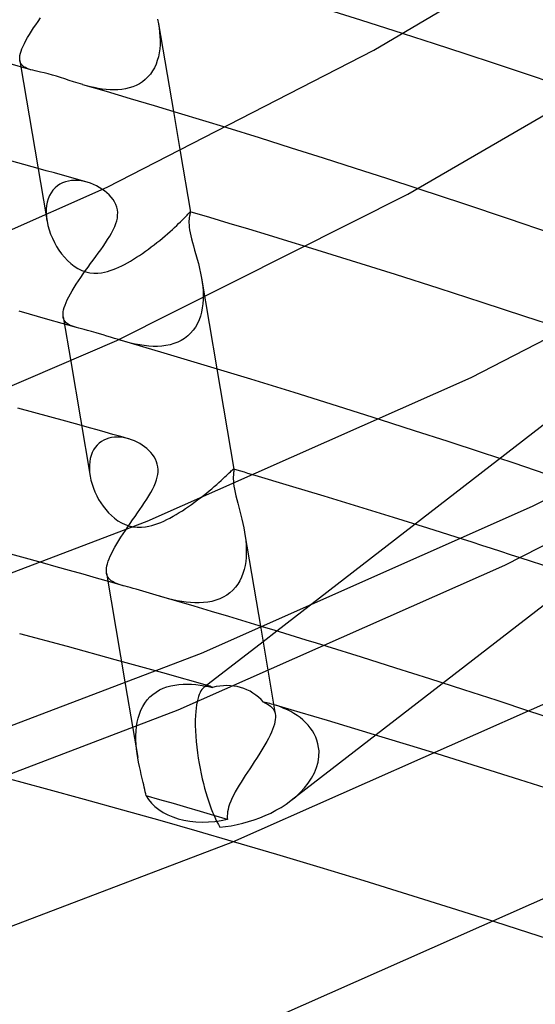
# Model space of a CAD drawing. Header units: millimetres. Extents: x -221 to 221, y -112 to 248.
# Tile 61 of 79: x 101 to 115, y 87 to 115. Entities that reach past the tile are written whole.
import ezdxf

# ---------------------------------------------------------------- set-up
doc = ezdxf.new("R2010")
doc.units = ezdxf.units.MM
doc.layers.add('HIDDEN', color=7, linetype='Continuous')
doc.layers.add('THICK', color=7, linetype='Continuous')

msp = doc.modelspace()

# ---------------------------------------------------------------- linework, layer by layer
at = {"layer": 'HIDDEN'}
for p, q in [((101.294, 114.677), (101.36, 114.77)), ((101.36, 114.77), (101.428, 114.865)), ((104.705, 114.834), (104.731, 114.699)), ((101.114, 114.403), (101.17, 114.493)), ((101.17, 114.493), (101.23, 114.584)), ((101.23, 114.584), (101.294, 114.677)), ((104.731, 114.699), (104.748, 114.583)), ((104.731, 114.699), (105.146, 112.241)), ((104.748, 114.583), (104.762, 114.466)), ((100.973, 114.152), (101.014, 114.232)), ((101.014, 114.232), (101.062, 114.316)), ((101.062, 114.316), (101.114, 114.403)), ((104.762, 114.466), (104.771, 114.348)), ((104.771, 114.348), (104.774, 114.231)), ((104.774, 114.231), (104.772, 114.115)), ((112.456, 114.141), (111.589, 114.422)), ((100.882, 113.937), (100.906, 114.004)), ((100.906, 114.004), (100.936, 114.076)), ((100.936, 114.076), (100.973, 114.152)), ((104.763, 114), (104.748, 113.888)), ((104.772, 114.115), (104.763, 114)), ((113.316, 113.859), (112.456, 114.141)), ((100.843, 113.714), (100.844, 113.763)), ((100.848, 113.669), (100.843, 113.714)), ((100.844, 113.763), (100.851, 113.816)), ((100.848, 113.671), (100.878, 113.494)), ((100.859, 113.626), (100.848, 113.669)), ((100.851, 113.816), (100.863, 113.874)), ((100.863, 113.874), (100.882, 113.937)), ((104.697, 113.671), (104.66, 113.569)), ((104.726, 113.778), (104.697, 113.671)), ((104.748, 113.888), (104.726, 113.778)), ((114.168, 113.578), (113.316, 113.859)), ((100.876, 113.588), (100.859, 113.626)), ((100.899, 113.554), (100.876, 113.588)), ((100.928, 113.523), (100.899, 113.554)), ((100.962, 113.496), (100.928, 113.523)), ((101.002, 113.473), (100.962, 113.496)), ((101.046, 113.452), (101.002, 113.473)), ((101.096, 113.433), (101.046, 113.452)), ((101.15, 113.416), (101.096, 113.433)), ((104.615, 113.471), (104.563, 113.379)), ((104.66, 113.569), (104.615, 113.471)), ((115.01, 113.297), (114.168, 113.578)), ((104.361, 113.142), (104.281, 113.078)), ((104.435, 113.214), (104.361, 113.142)), ((104.503, 113.293), (104.435, 113.214)), ((104.563, 113.379), (104.503, 113.293)), ((115.84, 113.016), (115.01, 113.297)), ((102.717, 112.965), (102.611, 112.994)), ((102.823, 112.938), (102.717, 112.965)), ((102.931, 112.913), (102.823, 112.938)), ((103.04, 112.892), (102.931, 112.913)), ((103.15, 112.874), (103.04, 112.892)), ((103.261, 112.861), (103.15, 112.874)), ((103.372, 112.853), (103.261, 112.861)), ((103.483, 112.85), (103.372, 112.853)), ((103.592, 112.853), (103.483, 112.85)), ((103.7, 112.863), (103.592, 112.853)), ((103.805, 112.88), (103.7, 112.863)), ((103.908, 112.904), (103.805, 112.88)), ((104.008, 112.936), (103.908, 112.904)), ((104.104, 112.975), (104.008, 112.936)), ((104.195, 113.023), (104.104, 112.975)), ((104.281, 113.078), (104.195, 113.023)), ((107.554, 111.502), (106.649, 111.783)), ((108.456, 111.219), (107.554, 111.502)), ((109.354, 110.935), (108.456, 111.219)), ((105.336, 111.122), (105.622, 109.428)), ((110.245, 110.65), (109.354, 110.935)), ((101.587, 110.586), (101.359, 110.65)), ((111.128, 110.364), (110.245, 110.65)), ((101.816, 110.522), (101.587, 110.586)), ((102.045, 110.458), (101.816, 110.522)), ((102.273, 110.394), (102.045, 110.458)), ((102.501, 110.329), (102.273, 110.394)), ((112.001, 110.079), (111.128, 110.364)), ((101.833, 110.106), (101.774, 110.042)), ((101.899, 110.162), (101.833, 110.106)), ((101.97, 110.208), (101.899, 110.162)), ((102.046, 110.246), (101.97, 110.208)), ((102.126, 110.275), (102.046, 110.246)), ((102.209, 110.296), (102.126, 110.275)), ((102.294, 110.308), (102.209, 110.296)), ((102.382, 110.313), (102.294, 110.308)), ((102.471, 110.311), (102.382, 110.313)), ((102.56, 110.301), (102.471, 110.311)), ((102.729, 110.265), (102.501, 110.329)), ((102.648, 110.285), (102.56, 110.301)), ((102.736, 110.263), (102.648, 110.285)), ((102.823, 110.235), (102.736, 110.263)), ((102.908, 110.201), (102.823, 110.235)), ((102.991, 110.162), (102.908, 110.201)), ((103.07, 110.119), (102.991, 110.162)), ((103.146, 110.072), (103.07, 110.119)), ((101.678, 109.889), (101.642, 109.801)), ((101.722, 109.969), (101.678, 109.889)), ((101.774, 110.042), (101.722, 109.969)), ((103.219, 110.02), (103.146, 110.072)), ((103.286, 109.964), (103.219, 110.02)), ((103.349, 109.905), (103.286, 109.964)), ((103.406, 109.842), (103.349, 109.905)), ((103.456, 109.777), (103.406, 109.842)), ((124.009, 110.038), (108.042, 97.686)), ((101.596, 109.608), (101.586, 109.504)), ((101.614, 109.707), (101.596, 109.608)), ((101.642, 109.801), (101.614, 109.707)), ((103.499, 109.709), (103.456, 109.777)), ((103.534, 109.638), (103.499, 109.709)), ((103.561, 109.564), (103.534, 109.638)), ((103.578, 109.489), (103.561, 109.564)), ((101.583, 109.322), (101.607, 109.18)), ((101.586, 109.504), (101.585, 109.396)), ((101.585, 109.396), (101.592, 109.286)), ((101.592, 109.286), (101.608, 109.174)), ((103.561, 109.183), (103.578, 109.259)), ((103.587, 109.413), (103.578, 109.489)), ((103.578, 109.259), (103.586, 109.336)), ((103.586, 109.336), (103.587, 109.413)), ((105.431, 109.239), (105.468, 109.277)), ((105.468, 109.277), (105.501, 109.311)), ((105.501, 109.311), (105.529, 109.341)), ((105.529, 109.341), (105.553, 109.366)), ((105.553, 109.366), (105.573, 109.388)), ((105.573, 109.388), (105.59, 109.405)), ((105.592, 109.271), (105.587, 109.23)), ((105.59, 109.405), (105.602, 109.418)), ((105.597, 109.308), (105.592, 109.271)), ((105.603, 109.34), (105.597, 109.308)), ((105.602, 109.418), (105.611, 109.426)), ((105.609, 109.367), (105.603, 109.34)), ((105.615, 109.39), (105.609, 109.367)), ((105.611, 109.426), (105.618, 109.43)), ((105.619, 109.407), (105.615, 109.39)), ((105.618, 109.43), (105.621, 109.43)), ((105.621, 109.42), (105.619, 109.407)), ((106.165, 109.27), (105.62, 109.43)), ((105.621, 109.43), (105.621, 109.429)), ((105.621, 109.429), (105.621, 109.429)), ((105.621, 109.429), (105.622, 109.429)), ((105.622, 109.428), (105.621, 109.42)), ((105.622, 109.429), (105.622, 109.428)), ((105.622, 109.428), (105.622, 109.428)), ((105.622, 109.428), (105.622, 109.428)), ((106.711, 109.107), (106.165, 109.27)), ((101.608, 109.174), (101.633, 109.053)), ((101.633, 109.053), (101.667, 108.931)), ((103.464, 108.929), (103.505, 109.018)), ((103.505, 109.018), (103.538, 109.106)), ((103.538, 109.106), (103.561, 109.183)), ((105.118, 108.939), (105.18, 108.996)), ((105.18, 108.996), (105.239, 109.05)), ((105.239, 109.05), (105.294, 109.102)), ((105.294, 109.102), (105.344, 109.151)), ((105.344, 109.151), (105.39, 109.197)), ((105.39, 109.197), (105.431, 109.239)), ((105.587, 109.23), (105.584, 109.182)), ((105.584, 109.182), (105.584, 109.129)), ((105.584, 109.129), (105.586, 109.069)), ((105.586, 109.069), (105.592, 109.002)), ((105.592, 109.002), (105.602, 108.929)), ((107.258, 108.943), (106.711, 109.107)), ((101.667, 108.931), (101.709, 108.81)), ((101.709, 108.81), (101.758, 108.692)), ((103.305, 108.654), (103.363, 108.747)), ((103.363, 108.747), (103.416, 108.839)), ((103.416, 108.839), (103.464, 108.929)), ((104.839, 108.696), (104.913, 108.758)), ((104.913, 108.758), (104.984, 108.819)), ((104.984, 108.819), (105.053, 108.88)), ((105.053, 108.88), (105.118, 108.939)), ((105.602, 108.929), (105.616, 108.849)), ((105.616, 108.849), (105.634, 108.763)), ((105.634, 108.763), (105.655, 108.673)), ((107.806, 108.778), (107.258, 108.943)), ((108.355, 108.611), (107.806, 108.778)), ((101.758, 108.692), (101.814, 108.577)), ((101.814, 108.577), (101.876, 108.466)), ((101.876, 108.466), (101.943, 108.36)), ((103.111, 108.37), (103.178, 108.466)), ((103.178, 108.466), (103.243, 108.56)), ((103.243, 108.56), (103.305, 108.654)), ((104.447, 108.387), (104.528, 108.448)), ((104.528, 108.448), (104.608, 108.509)), ((104.608, 108.509), (104.687, 108.572)), ((104.687, 108.572), (104.764, 108.634)), ((104.764, 108.634), (104.839, 108.696)), ((105.655, 108.673), (105.681, 108.578)), ((105.681, 108.578), (105.708, 108.48)), ((105.708, 108.48), (105.742, 108.359)), ((108.904, 108.443), (108.355, 108.611)), ((101.943, 108.36), (102.016, 108.259)), ((102.016, 108.259), (102.095, 108.162)), ((102.095, 108.162), (102.18, 108.071)), ((102.901, 108.082), (102.972, 108.178)), ((102.972, 108.178), (103.042, 108.275)), ((103.042, 108.275), (103.111, 108.37)), ((104.032, 108.105), (104.116, 108.158)), ((104.116, 108.158), (104.199, 108.213)), ((104.199, 108.213), (104.282, 108.269)), ((104.282, 108.269), (104.365, 108.328)), ((104.365, 108.328), (104.447, 108.387)), ((105.742, 108.359), (105.778, 108.235)), ((105.778, 108.235), (105.813, 108.109)), ((102.18, 108.071), (102.272, 107.986)), ((102.272, 107.986), (102.371, 107.91)), ((102.371, 107.91), (102.474, 107.845)), ((102.688, 107.789), (102.758, 107.887)), ((102.758, 107.887), (102.829, 107.984)), ((102.829, 107.984), (102.901, 108.082)), ((103.538, 107.845), (103.618, 107.88)), ((103.618, 107.88), (103.7, 107.919)), ((103.7, 107.919), (103.782, 107.961)), ((103.782, 107.961), (103.865, 108.006)), ((103.865, 108.006), (103.949, 108.054)), ((103.949, 108.054), (104.032, 108.105)), ((105.813, 108.109), (105.847, 107.981)), ((105.847, 107.981), (105.879, 107.849)), ((102.474, 107.845), (102.582, 107.792)), ((102.487, 107.499), (102.552, 107.595)), ((102.552, 107.595), (102.619, 107.692)), ((102.582, 107.792), (102.693, 107.752)), ((102.619, 107.692), (102.688, 107.789)), ((102.693, 107.752), (102.807, 107.727)), ((102.807, 107.727), (102.922, 107.715)), ((102.922, 107.715), (103.031, 107.716)), ((103.031, 107.716), (103.132, 107.727)), ((103.132, 107.727), (103.222, 107.743)), ((103.222, 107.743), (103.301, 107.763)), ((103.301, 107.763), (103.379, 107.786)), ((103.379, 107.786), (103.458, 107.814)), ((103.458, 107.814), (103.538, 107.845)), ((105.879, 107.849), (105.909, 107.713)), ((105.909, 107.713), (105.935, 107.574)), ((102.366, 107.312), (102.425, 107.405)), ((102.425, 107.405), (102.487, 107.499)), ((105.935, 107.574), (105.953, 107.456)), ((105.935, 107.574), (106.365, 105.033)), ((105.953, 107.456), (105.967, 107.336)), ((105.967, 107.336), (105.977, 107.216)), ((102.176, 106.969), (102.216, 107.049)), ((102.216, 107.049), (102.261, 107.134)), ((102.261, 107.134), (102.311, 107.221)), ((102.311, 107.221), (102.366, 107.312)), ((105.977, 107.216), (105.981, 107.095)), ((105.981, 107.095), (105.979, 106.975)), ((102.091, 106.754), (102.114, 106.821)), ((102.114, 106.821), (102.142, 106.893)), ((102.142, 106.893), (102.176, 106.969)), ((105.971, 106.856), (105.957, 106.739)), ((105.979, 106.975), (105.971, 106.856)), ((101.634, 106.418), (100.828, 106.645)), ((102.057, 106.53), (102.058, 106.58)), ((102.062, 106.485), (102.057, 106.53)), ((102.058, 106.58), (102.063, 106.633)), ((102.063, 106.633), (102.074, 106.691)), ((102.074, 106.691), (102.091, 106.754)), ((105.905, 106.513), (105.867, 106.406)), ((105.935, 106.625), (105.905, 106.513)), ((105.957, 106.739), (105.935, 106.625)), ((102.438, 106.189), (101.634, 106.418)), ((102.062, 106.488), (102.273, 105.238)), ((102.074, 106.439), (102.062, 106.485)), ((102.092, 106.397), (102.074, 106.439)), ((102.117, 106.36), (102.092, 106.397)), ((102.147, 106.327), (102.117, 106.36)), ((102.183, 106.298), (102.147, 106.327)), ((102.224, 106.271), (102.183, 106.298)), ((102.27, 106.248), (102.224, 106.271)), ((102.321, 106.227), (102.27, 106.248)), ((102.377, 106.207), (102.321, 106.227)), ((105.82, 106.303), (105.765, 106.205)), ((105.867, 106.406), (105.82, 106.303)), ((102.437, 106.189), (102.377, 106.207)), ((102.502, 106.171), (102.437, 106.189)), ((102.57, 106.154), (102.502, 106.171)), ((102.651, 106.133), (102.57, 106.154)), ((102.746, 106.109), (102.651, 106.133)), ((102.858, 106.08), (102.746, 106.109)), ((102.982, 106.045), (102.858, 106.08)), ((103.08, 106.016), (102.982, 106.045)), ((103.181, 105.985), (103.08, 106.016)), ((103.284, 105.953), (103.181, 105.985)), ((103.39, 105.919), (103.284, 105.953)), ((105.55, 105.954), (105.462, 105.887)), ((105.63, 106.03), (105.55, 105.954)), ((105.702, 106.114), (105.63, 106.03)), ((105.765, 106.205), (105.702, 106.114)), ((103.498, 105.886), (103.39, 105.919)), ((103.608, 105.852), (103.498, 105.886)), ((103.823, 105.79), (103.696, 105.826)), ((103.95, 105.757), (103.823, 105.79)), ((104.077, 105.728), (103.95, 105.757)), ((104.204, 105.704), (104.077, 105.728)), ((104.33, 105.685), (104.204, 105.704)), ((104.456, 105.671), (104.33, 105.685)), ((104.58, 105.663), (104.456, 105.671)), ((104.702, 105.663), (104.58, 105.663)), ((104.822, 105.67), (104.702, 105.663)), ((104.939, 105.684), (104.822, 105.67)), ((105.053, 105.707), (104.939, 105.684)), ((105.163, 105.739), (105.053, 105.707)), ((105.268, 105.779), (105.163, 105.739)), ((105.368, 105.828), (105.268, 105.779)), ((105.462, 105.887), (105.368, 105.828)), ((122.577, 103.873), (108.448, 92.942)), ((111.9, 103.301), (110.946, 103.608)), ((102.796, 103.381), (102.577, 103.443)), ((103.015, 103.32), (102.796, 103.381)), ((103.234, 103.259), (103.015, 103.32)), ((103.452, 103.197), (103.234, 103.259)), ((103.671, 103.136), (103.452, 103.197)), ((112.844, 102.995), (111.9, 103.301)), ((103.068, 102.95), (103.01, 102.896)), ((103.131, 102.997), (103.068, 102.95)), ((103.198, 103.036), (103.131, 102.997)), ((103.268, 103.067), (103.198, 103.036)), ((103.342, 103.091), (103.268, 103.067)), ((103.418, 103.107), (103.342, 103.091)), ((103.496, 103.117), (103.418, 103.107)), ((103.576, 103.12), (103.496, 103.117)), ((103.657, 103.116), (103.576, 103.12)), ((103.738, 103.107), (103.657, 103.116)), ((103.889, 103.074), (103.671, 103.136)), ((103.819, 103.092), (103.738, 103.107)), ((103.898, 103.071), (103.819, 103.092)), ((103.978, 103.045), (103.898, 103.071)), ((104.056, 103.015), (103.978, 103.045)), ((104.131, 102.979), (104.056, 103.015)), ((104.204, 102.94), (104.131, 102.979)), ((104.273, 102.898), (104.204, 102.94)), ((113.774, 102.69), (112.844, 102.995)), ((102.874, 102.689), (102.843, 102.606)), ((102.913, 102.765), (102.874, 102.689)), ((102.958, 102.834), (102.913, 102.765)), ((103.01, 102.896), (102.958, 102.834)), ((104.339, 102.851), (104.273, 102.898)), ((104.402, 102.801), (104.339, 102.851)), ((104.461, 102.748), (104.402, 102.801)), ((104.515, 102.69), (104.461, 102.748)), ((104.564, 102.63), (104.515, 102.69)), ((104.608, 102.567), (104.564, 102.63)), ((114.688, 102.386), (113.774, 102.69)), ((102.804, 102.427), (102.796, 102.33)), ((102.82, 102.519), (102.804, 102.427)), ((102.843, 102.606), (102.82, 102.519)), ((104.644, 102.501), (104.608, 102.567)), ((104.674, 102.432), (104.644, 102.501)), ((104.697, 102.361), (104.674, 102.432)), ((104.711, 102.289), (104.697, 102.361)), ((115.584, 102.086), (114.688, 102.386)), ((102.796, 102.33), (102.795, 102.23)), ((102.795, 102.23), (102.802, 102.127)), ((102.802, 102.127), (102.817, 102.023)), ((104.709, 102.069), (104.717, 102.143)), ((104.718, 102.216), (104.711, 102.289)), ((104.717, 102.143), (104.718, 102.216)), ((106.83, 102.093), (106.827, 102.051)), ((106.834, 102.128), (106.83, 102.093)), ((106.837, 102.158), (106.834, 102.128)), ((106.837, 102.223), (106.838, 102.222)), ((106.84, 102.183), (106.837, 102.158)), ((106.838, 102.222), (106.839, 102.221)), ((106.839, 102.221), (106.839, 102.22)), ((106.839, 102.22), (106.84, 102.218)), ((106.84, 102.222), (106.841, 102.214)), ((106.84, 102.218), (106.841, 102.216)), ((106.842, 102.201), (106.84, 102.183)), ((106.841, 102.216), (106.841, 102.214)), ((106.841, 102.214), (106.842, 102.201)), ((104.606, 101.747), (104.643, 101.835)), ((104.643, 101.835), (104.674, 101.922)), ((104.674, 101.922), (104.694, 101.995)), ((104.694, 101.995), (104.709, 102.069)), ((106.825, 102.004), (106.824, 101.95)), ((106.824, 101.95), (106.827, 101.889)), ((106.827, 102.051), (106.825, 102.004)), ((106.827, 101.889), (106.832, 101.821)), ((106.832, 101.821), (106.841, 101.744)), ((108.402, 101.758), (107.436, 102.046)), ((104.458, 101.473), (104.513, 101.566)), ((104.513, 101.566), (104.562, 101.657)), ((104.562, 101.657), (104.606, 101.747)), ((106.841, 101.744), (106.855, 101.661)), ((106.855, 101.661), (106.873, 101.57)), ((106.873, 101.57), (106.894, 101.474)), ((109.371, 101.465), (108.402, 101.758)), ((104.274, 101.188), (104.338, 101.284)), ((104.338, 101.284), (104.4, 101.379)), ((104.4, 101.379), (104.458, 101.473)), ((105.657, 101.235), (105.742, 101.296)), ((105.742, 101.296), (105.826, 101.359)), ((106.894, 101.474), (106.919, 101.372)), ((106.919, 101.372), (106.947, 101.266)), ((106.947, 101.266), (106.976, 101.158)), ((110.341, 101.168), (109.371, 101.465)), ((104.072, 100.897), (104.141, 100.995)), ((104.141, 100.995), (104.208, 101.092)), ((104.208, 101.092), (104.274, 101.188)), ((105.223, 100.951), (105.311, 101.004)), ((105.311, 101.004), (105.398, 101.059)), ((105.398, 101.059), (105.485, 101.116)), ((105.485, 101.116), (105.571, 101.175)), ((105.571, 101.175), (105.657, 101.235)), ((106.976, 101.158), (107.005, 101.047)), ((107.005, 101.047), (107.034, 100.933)), ((111.309, 100.868), (110.341, 101.168)), ((103.869, 100.604), (103.936, 100.702)), ((103.936, 100.702), (104.004, 100.8)), ((104.004, 100.8), (104.072, 100.897)), ((104.626, 100.67), (104.709, 100.699)), ((104.709, 100.699), (104.793, 100.732)), ((104.793, 100.732), (104.877, 100.769)), ((104.877, 100.769), (104.963, 100.81)), ((104.963, 100.81), (105.049, 100.854)), ((105.049, 100.854), (105.136, 100.901)), ((105.136, 100.901), (105.223, 100.951)), ((107.034, 100.933), (107.063, 100.818)), ((107.063, 100.818), (107.09, 100.699)), ((107.09, 100.699), (107.116, 100.578)), ((112.276, 100.565), (111.309, 100.868)), ((103.738, 100.411), (103.802, 100.507)), ((103.802, 100.507), (103.869, 100.604)), ((104.013, 100.607), (104.137, 100.594)), ((104.137, 100.594), (104.254, 100.595)), ((104.254, 100.595), (104.363, 100.607)), ((104.363, 100.607), (104.46, 100.625)), ((104.46, 100.625), (104.544, 100.646)), ((104.544, 100.646), (104.626, 100.67)), ((107.116, 100.578), (107.139, 100.453)), ((107.139, 100.453), (107.157, 100.338)), ((107.139, 100.452), (107.593, 97.763)), ((113.239, 100.26), (112.276, 100.565)), ((103.561, 100.128), (103.616, 100.221)), ((103.616, 100.221), (103.676, 100.315)), ((103.676, 100.315), (103.738, 100.411)), ((107.157, 100.338), (107.171, 100.222)), ((107.171, 100.222), (107.181, 100.105)), ((103.419, 99.868), (103.461, 99.951)), ((103.461, 99.951), (103.509, 100.038)), ((103.509, 100.038), (103.561, 100.128)), ((107.181, 100.105), (107.187, 99.987)), ((107.187, 99.987), (107.187, 99.869)), ((101.864, 99.489), (101.485, 99.594)), ((103.301, 99.574), (103.323, 99.641)), ((103.323, 99.641), (103.349, 99.712)), ((103.349, 99.712), (103.381, 99.788)), ((103.381, 99.788), (103.419, 99.868)), ((107.171, 99.636), (107.153, 99.522)), ((107.182, 99.752), (107.171, 99.636)), ((107.187, 99.869), (107.182, 99.752)), ((115.782, 99.437), (114.859, 99.738)), ((102.241, 99.383), (101.864, 99.489)), ((102.618, 99.276), (102.241, 99.383)), ((103.271, 99.399), (103.276, 99.453)), ((103.271, 99.349), (103.271, 99.399)), ((103.276, 99.303), (103.271, 99.349)), ((103.276, 99.453), (103.286, 99.511)), ((103.286, 99.511), (103.301, 99.574)), ((107.128, 99.411), (107.095, 99.302)), ((107.153, 99.522), (107.128, 99.411)), ((102.995, 99.17), (102.618, 99.276)), ((103.371, 99.063), (102.995, 99.17)), ((103.276, 99.305), (103.8, 96.208)), ((103.287, 99.26), (103.276, 99.303)), ((103.302, 99.221), (103.287, 99.26)), ((103.322, 99.185), (103.302, 99.221)), ((103.347, 99.152), (103.322, 99.185)), ((103.376, 99.123), (103.347, 99.152)), ((103.747, 98.955), (103.371, 99.063)), ((103.409, 99.096), (103.376, 99.123)), ((103.445, 99.071), (103.409, 99.096)), ((103.486, 99.049), (103.445, 99.071)), ((103.53, 99.029), (103.486, 99.049)), ((107.006, 99.097), (106.949, 99.002)), ((107.055, 99.197), (107.006, 99.097)), ((107.095, 99.302), (107.055, 99.197)), ((103.578, 99.009), (103.53, 99.029)), ((103.629, 98.991), (103.578, 99.009)), ((103.683, 98.974), (103.629, 98.991)), ((103.744, 98.956), (103.683, 98.974)), ((103.8, 98.94), (103.744, 98.956)), ((103.864, 98.923), (103.8, 98.94)), ((103.937, 98.903), (103.864, 98.923)), ((104.019, 98.88), (103.937, 98.903)), ((104.109, 98.856), (104.019, 98.88)), ((104.202, 98.829), (104.109, 98.856)), ((104.29, 98.803), (104.202, 98.829)), ((104.38, 98.776), (104.29, 98.803)), ((104.474, 98.748), (104.38, 98.776)), ((106.809, 98.832), (106.727, 98.758)), ((106.883, 98.913), (106.809, 98.832)), ((106.949, 99.002), (106.883, 98.913)), ((104.569, 98.719), (104.474, 98.748)), ((104.665, 98.691), (104.569, 98.719)), ((104.762, 98.662), (104.665, 98.691)), ((105.242, 98.522), (104.762, 98.662)), ((104.89, 98.626), (104.768, 98.661)), ((105.013, 98.593), (104.89, 98.626)), ((105.135, 98.563), (105.013, 98.593)), ((105.256, 98.537), (105.135, 98.563)), ((105.725, 98.38), (105.242, 98.522)), ((105.379, 98.515), (105.256, 98.537)), ((105.502, 98.497), (105.379, 98.515)), ((105.625, 98.484), (105.502, 98.497)), ((106.11, 98.496), (105.992, 98.482)), ((106.225, 98.518), (106.11, 98.496)), ((106.336, 98.549), (106.225, 98.518)), ((106.443, 98.588), (106.336, 98.549)), ((106.544, 98.636), (106.443, 98.588)), ((106.639, 98.692), (106.544, 98.636)), ((106.727, 98.758), (106.639, 98.692)), ((105.749, 98.476), (105.625, 98.484)), ((106.21, 98.237), (105.725, 98.38)), ((105.871, 98.476), (105.749, 98.476)), ((105.992, 98.482), (105.871, 98.476)), ((106.697, 98.092), (106.21, 98.237)), ((107.185, 97.945), (106.697, 98.092)), ((107.674, 97.797), (107.185, 97.945)), ((102.183, 97.25), (100.843, 97.611)), ((107.657, 97.387), (106, 96.106)), ((103.518, 96.884), (102.183, 97.25)), ((110.419, 96.952), (109.456, 97.252)), ((104.847, 96.514), (103.518, 96.884)), ((111.379, 96.65), (110.419, 96.952)), ((112.332, 96.346), (111.379, 96.65)), ((106.171, 96.139), (104.847, 96.514)), ((107.801, 96.533), (107.999, 95.362)), ((113.277, 96.043), (112.332, 96.346)), ((104.663, 95.978), (104.759, 96.035)), ((104.759, 96.035), (104.86, 96.082)), ((104.86, 96.082), (104.965, 96.121)), ((104.965, 96.121), (105.074, 96.152)), ((105.074, 96.152), (105.187, 96.174)), ((105.187, 96.174), (105.302, 96.189)), ((105.302, 96.189), (105.42, 96.198)), ((105.42, 96.198), (105.538, 96.199)), ((105.538, 96.199), (105.657, 96.195)), ((105.657, 96.195), (105.776, 96.185)), ((105.776, 96.185), (105.895, 96.17)), ((105.919, 96.01), (105.894, 95.964)), ((105.895, 96.17), (106.013, 96.152)), ((105.945, 96.049), (105.919, 96.01)), ((105.973, 96.081), (105.945, 96.049)), ((106.001, 96.107), (105.973, 96.081)), ((106.028, 96.124), (106.001, 96.107)), ((106.013, 96.152), (106.13, 96.13)), ((106.056, 96.137), (106.028, 96.124)), ((106.084, 96.144), (106.056, 96.137)), ((106.113, 96.147), (106.084, 96.144)), ((106.142, 96.145), (106.113, 96.147)), ((106.13, 96.13), (106.246, 96.105)), ((106.173, 96.139), (106.142, 96.145)), ((106.185, 96.135), (106.173, 96.139)), ((106.197, 96.13), (106.185, 96.135)), ((106.209, 96.125), (106.197, 96.13)), ((106.221, 96.119), (106.209, 96.125)), ((106.233, 96.112), (106.221, 96.119)), ((106.246, 96.105), (106.233, 96.112)), ((114.21, 95.739), (113.277, 96.043)), ((104.347, 95.668), (104.416, 95.758)), ((104.416, 95.758), (104.491, 95.84)), ((104.491, 95.84), (104.574, 95.913)), ((104.574, 95.913), (104.663, 95.978)), ((105.829, 95.781), (105.812, 95.705)), ((105.849, 95.85), (105.829, 95.781)), ((105.871, 95.911), (105.849, 95.85)), ((105.894, 95.964), (105.871, 95.911)), ((115.129, 95.437), (114.21, 95.739)), ((104.194, 95.36), (104.236, 95.468)), ((104.236, 95.468), (104.288, 95.571)), ((104.288, 95.571), (104.347, 95.668)), ((105.783, 95.529), (105.773, 95.43)), ((105.796, 95.621), (105.783, 95.529)), ((105.812, 95.705), (105.796, 95.621)), ((107.716, 95.684), (107.671, 95.694)), ((107.671, 95.694), (107.728, 95.669)), ((107.761, 95.675), (107.716, 95.684)), ((107.728, 95.669), (107.781, 95.642)), ((107.805, 95.664), (107.761, 95.675)), ((107.781, 95.642), (107.828, 95.613)), ((107.849, 95.653), (107.805, 95.664)), ((107.828, 95.613), (107.87, 95.582)), ((107.892, 95.642), (107.849, 95.653)), ((107.87, 95.582), (107.907, 95.548)), ((107.935, 95.63), (107.892, 95.642)), ((107.907, 95.548), (107.939, 95.51)), ((108.04, 95.597), (107.935, 95.63)), ((108.698, 95.406), (107.939, 95.629)), ((107.939, 95.51), (107.964, 95.468)), ((107.964, 95.468), (107.984, 95.423)), ((108.143, 95.561), (108.04, 95.597)), ((108.241, 95.521), (108.143, 95.561)), ((108.338, 95.477), (108.241, 95.521)), ((108.432, 95.429), (108.338, 95.477)), ((104.132, 95.129), (104.159, 95.247)), ((104.159, 95.247), (104.194, 95.36)), ((105.761, 95.188), (105.76, 95.044)), ((105.766, 95.325), (105.761, 95.188)), ((105.773, 95.43), (105.766, 95.325)), ((107.984, 95.423), (107.997, 95.373)), ((108.001, 95.208), (107.99, 95.145)), ((107.997, 95.373), (108.004, 95.322)), ((108.005, 95.267), (108.001, 95.208)), ((108.004, 95.322), (108.005, 95.267)), ((108.523, 95.377), (108.432, 95.429)), ((108.61, 95.321), (108.523, 95.377)), ((108.693, 95.26), (108.61, 95.321)), ((108.773, 95.196), (108.693, 95.26)), ((109.461, 95.179), (108.698, 95.406)), ((108.847, 95.127), (108.773, 95.196)), ((110.227, 94.95), (109.461, 95.179)), ((104.011, 94.957), (104.149, 94.139)), ((104.101, 94.886), (104.113, 95.008)), ((104.113, 95.008), (104.132, 95.129)), ((105.76, 95.044), (105.764, 94.895)), ((107.924, 94.929), (107.891, 94.849)), ((107.952, 95.005), (107.924, 94.929)), ((107.974, 95.077), (107.952, 95.005)), ((107.99, 95.145), (107.974, 95.077)), ((108.917, 95.053), (108.847, 95.127)), ((108.98, 94.976), (108.917, 95.053)), ((109.038, 94.894), (108.98, 94.976)), ((110.996, 94.717), (110.227, 94.95)), ((104.096, 94.761), (104.101, 94.886)), ((104.097, 94.636), (104.096, 94.761)), ((104.103, 94.51), (104.097, 94.636)), ((105.764, 94.895), (105.773, 94.742)), ((105.773, 94.742), (105.785, 94.588)), ((107.81, 94.679), (107.762, 94.59)), ((107.853, 94.765), (107.81, 94.679)), ((107.891, 94.849), (107.853, 94.765)), ((109.089, 94.808), (109.038, 94.894)), ((109.132, 94.718), (109.089, 94.808)), ((109.168, 94.625), (109.132, 94.718)), ((111.765, 94.482), (110.996, 94.717)), ((104.115, 94.384), (104.103, 94.51)), ((104.13, 94.26), (104.115, 94.384)), ((105.785, 94.588), (105.801, 94.433)), ((105.801, 94.433), (105.82, 94.279)), ((107.655, 94.404), (107.597, 94.31)), ((107.71, 94.498), (107.655, 94.404)), ((107.762, 94.59), (107.71, 94.498)), ((109.196, 94.528), (109.168, 94.625)), ((109.215, 94.428), (109.196, 94.528)), ((109.225, 94.326), (109.215, 94.428)), ((112.535, 94.245), (111.765, 94.482)), ((104.15, 94.137), (104.13, 94.26)), ((104.172, 94.015), (104.15, 94.137)), ((105.82, 94.279), (105.842, 94.127)), ((105.842, 94.127), (105.867, 93.977)), ((107.476, 94.118), (107.413, 94.022)), ((107.537, 94.214), (107.476, 94.118)), ((107.597, 94.31), (107.537, 94.214)), ((109.2, 94.016), (109.223, 94.172)), ((109.223, 94.172), (109.225, 94.326)), ((104.196, 93.896), (104.172, 94.015)), ((104.222, 93.779), (104.196, 93.896)), ((105.867, 93.977), (105.894, 93.831)), ((105.894, 93.831), (105.924, 93.688)), ((107.285, 93.829), (107.222, 93.734)), ((107.349, 93.925), (107.285, 93.829)), ((107.413, 94.022), (107.349, 93.925)), ((109.095, 93.71), (109.157, 93.862)), ((109.157, 93.862), (109.2, 94.016)), ((101.569, 93.268), (100.464, 93.567)), ((104.249, 93.664), (104.222, 93.779)), ((104.276, 93.551), (104.249, 93.664)), ((104.302, 93.441), (104.276, 93.551)), ((105.924, 93.688), (105.955, 93.549)), ((105.955, 93.549), (105.987, 93.415)), ((107.1, 93.546), (107.041, 93.454)), ((107.16, 93.64), (107.1, 93.546)), ((107.222, 93.734), (107.16, 93.64)), ((108.925, 93.424), (109.018, 93.564)), ((109.018, 93.564), (109.095, 93.71)), ((102.658, 92.97), (101.569, 93.268)), ((104.318, 93.374), (104.302, 93.441)), ((104.333, 93.309), (104.318, 93.374)), ((104.348, 93.246), (104.333, 93.309)), ((105.987, 93.415), (106.021, 93.285)), ((106.021, 93.285), (106.056, 93.16)), ((106.932, 93.274), (106.881, 93.186)), ((106.985, 93.364), (106.932, 93.274)), ((107.041, 93.454), (106.985, 93.364)), ((108.701, 93.164), (108.819, 93.291)), ((108.819, 93.291), (108.925, 93.424)), ((104.361, 93.184), (104.348, 93.246)), ((104.373, 93.125), (104.361, 93.184)), ((104.384, 93.068), (104.373, 93.125)), ((104.766, 92.96), (104.384, 93.068)), ((106.056, 93.16), (106.093, 93.04)), ((106.093, 93.04), (106.13, 92.925)), ((106.792, 93.011), (106.753, 92.923)), ((106.835, 93.098), (106.792, 93.011)), ((106.881, 93.186), (106.835, 93.098)), ((108.439, 92.935), (108.574, 93.046)), ((108.574, 93.046), (108.701, 93.164)), ((103.729, 92.672), (102.658, 92.97)), ((105.146, 92.851), (104.766, 92.96)), ((105.524, 92.742), (105.146, 92.851)), ((105.902, 92.633), (105.524, 92.742)), ((106.13, 92.925), (106.168, 92.815)), ((106.168, 92.815), (106.206, 92.71)), ((106.206, 92.71), (106.245, 92.61)), ((106.693, 92.751), (106.677, 92.684)), ((106.72, 92.837), (106.693, 92.751)), ((106.753, 92.923), (106.72, 92.837)), ((108.02, 92.664), (108.164, 92.747)), ((108.164, 92.747), (108.304, 92.838)), ((108.304, 92.838), (108.439, 92.935)), ((104.78, 92.376), (103.729, 92.672)), ((106.28, 92.523), (105.902, 92.633)), ((106.245, 92.61), (106.285, 92.515)), ((106.66, 92.411), (106.28, 92.523)), ((106.285, 92.515), (106.325, 92.425)), ((106.325, 92.425), (106.365, 92.341)), ((106.658, 92.564), (106.655, 92.509)), ((106.655, 92.509), (106.656, 92.458)), ((106.656, 92.458), (106.66, 92.411)), ((106.665, 92.622), (106.658, 92.564)), ((106.677, 92.684), (106.665, 92.622)), ((107.409, 92.397), (107.565, 92.453)), ((107.565, 92.453), (107.719, 92.517)), ((107.719, 92.517), (107.871, 92.587)), ((107.871, 92.587), (108.02, 92.664)), ((105.809, 92.082), (104.78, 92.376)), ((106.365, 92.341), (106.406, 92.262)), ((106.406, 92.262), (106.447, 92.188)), ((106.447, 92.188), (106.608, 92.207)), ((106.608, 92.207), (106.769, 92.233)), ((106.769, 92.233), (106.931, 92.264)), ((106.931, 92.264), (107.091, 92.302)), ((107.091, 92.302), (107.251, 92.346)), ((107.251, 92.346), (107.409, 92.397)), ((106.828, 91.785), (105.809, 92.082)), ((115.102, 89.233), (114.144, 89.541)), ((116.046, 88.926), (115.102, 89.233))]:
    msp.add_line(p, q, dxfattribs=at)
for centre, major_axis, ratio, start_param, end_param in [((106.241, 93.763), (0.901, 2.305), 0.727063, 0.066548, 0.490541), ((106.241, 93.763), (0.901, 2.305), 0.727063, -0.357445, 0.066548), ((106.253, 93.696), (-1.972, -0.333), 0.670029, 0.231448, 0.947997), ((106.253, 93.696), (-1.972, -0.333), 0.670029, 0.947997, 1.664545)]:
    msp.add_ellipse(centre, major_axis=major_axis, ratio=ratio, start_param=start_param, end_param=end_param, dxfattribs=at)
at = {"layer": 'THICK'}
for p, q in [((110.758, 113.959), (117.407, 117.896)), ((110.4, 114.802), (109.204, 115.179)), ((111.589, 114.422), (110.4, 114.802)), ((103.292, 110.125), (110.758, 113.959)), ((111.714, 109.924), (118.974, 114.155)), ((101.151, 113.416), (100.512, 113.598)), ((100.878, 113.494), (101.583, 109.322)), ((101.212, 113.4), (101.151, 113.416)), ((101.278, 113.384), (101.212, 113.4)), ((101.348, 113.368), (101.278, 113.384)), ((101.429, 113.35), (101.348, 113.368)), ((101.524, 113.328), (101.429, 113.35)), ((101.636, 113.3), (101.524, 113.328)), ((101.762, 113.265), (101.636, 113.3)), ((101.873, 113.232), (101.762, 113.265)), ((101.988, 113.196), (101.873, 113.232)), ((102.107, 113.157), (101.988, 113.196)), ((102.229, 113.116), (102.107, 113.157)), ((102.353, 113.075), (102.229, 113.116)), ((102.48, 113.034), (102.353, 113.075)), ((102.608, 112.996), (102.48, 113.034)), ((103.274, 112.8), (102.608, 112.995)), ((103.945, 112.602), (103.274, 112.8)), ((104.618, 112.4), (103.945, 112.602)), ((105.294, 112.197), (104.618, 112.4)), ((105.146, 112.241), (105.336, 111.122)), ((105.971, 111.991), (105.294, 112.197)), ((106.649, 111.783), (105.971, 111.991)), ((101.359, 110.65), (100.091, 111)), ((95.038, 106.464), (103.292, 110.125)), ((113.281, 109.656), (112.001, 110.079)), ((103.56, 105.83), (111.714, 109.924)), ((114.528, 109.237), (113.281, 109.656)), ((113.482, 104.794), (121.69, 109.008)), ((115.734, 108.825), (114.528, 109.237)), ((110.136, 108.061), (108.904, 108.443)), ((111.365, 107.675), (110.136, 108.061)), ((112.586, 107.286), (111.365, 107.675)), ((113.796, 106.894), (112.586, 107.286)), ((114.993, 106.502), (113.796, 106.894)), ((116.172, 106.11), (114.993, 106.502)), ((94.559, 101.956), (103.56, 105.83)), ((103.622, 105.847), (103.608, 105.852)), ((103.637, 105.843), (103.622, 105.847)), ((103.652, 105.839), (103.637, 105.843)), ((103.667, 105.834), (103.652, 105.839)), ((103.682, 105.83), (103.667, 105.834)), ((103.696, 105.826), (103.682, 105.83)), ((104.893, 105.474), (103.696, 105.826)), ((106.101, 105.113), (104.893, 105.474)), ((115.207, 101.184), (123.623, 105.506)), ((102.273, 105.238), (102.816, 102.028)), ((107.315, 104.744), (106.101, 105.113)), ((106.365, 105.033), (106.84, 102.222)), ((104.411, 100.77), (113.482, 104.794)), ((108.531, 104.369), (107.315, 104.744)), ((109.743, 103.99), (108.531, 104.369)), ((101.237, 103.813), (100.79, 103.935)), ((101.684, 103.69), (101.237, 103.813)), ((110.946, 103.608), (109.743, 103.99)), ((114.432, 99.533), (122.709, 103.783)), ((102.131, 103.566), (101.684, 103.69)), ((102.577, 103.443), (102.131, 103.566)), ((106.635, 102.048), (106.676, 102.087)), ((106.676, 102.087), (106.711, 102.121)), ((106.711, 102.121), (106.742, 102.15)), ((106.742, 102.15), (106.768, 102.175)), ((106.768, 102.175), (106.789, 102.194)), ((106.789, 102.194), (106.807, 102.209)), ((106.807, 102.209), (106.82, 102.219)), ((106.82, 102.219), (106.83, 102.223)), ((106.83, 102.223), (106.837, 102.223)), ((106.935, 102.194), (106.835, 102.223)), ((107.035, 102.165), (106.935, 102.194)), ((107.135, 102.135), (107.035, 102.165)), ((107.235, 102.105), (107.135, 102.135)), ((107.335, 102.076), (107.235, 102.105)), ((102.817, 102.023), (102.839, 101.913)), ((102.839, 101.913), (102.869, 101.803)), ((102.869, 101.803), (102.906, 101.693)), ((106.36, 101.796), (106.424, 101.853)), ((106.424, 101.853), (106.484, 101.907)), ((106.484, 101.907), (106.539, 101.958)), ((106.539, 101.958), (106.59, 102.005)), ((106.59, 102.005), (106.635, 102.048)), ((107.436, 102.046), (107.335, 102.076)), ((102.906, 101.693), (102.95, 101.585)), ((102.95, 101.585), (102.999, 101.479)), ((105.991, 101.486), (106.07, 101.55)), ((106.07, 101.55), (106.147, 101.613)), ((106.147, 101.613), (106.221, 101.676)), ((106.221, 101.676), (106.293, 101.737)), ((106.293, 101.737), (106.36, 101.796)), ((102.999, 101.479), (103.054, 101.376)), ((103.054, 101.376), (103.115, 101.277)), ((103.115, 101.277), (103.18, 101.182)), ((105.826, 101.359), (105.909, 101.423)), ((105.909, 101.423), (105.991, 101.486)), ((103.18, 101.182), (103.251, 101.09)), ((103.251, 101.09), (103.327, 101.003)), ((103.327, 101.003), (103.41, 100.92)), ((105.933, 97.071), (115.207, 101.184)), ((94.522, 97.005), (104.411, 100.77)), ((103.41, 100.92), (103.498, 100.845)), ((103.498, 100.845), (103.591, 100.777)), ((103.591, 100.777), (103.69, 100.718)), ((103.69, 100.718), (103.792, 100.67)), ((103.792, 100.67), (103.897, 100.633)), ((103.897, 100.633), (103.916, 100.627)), ((103.916, 100.627), (103.935, 100.623)), ((103.935, 100.623), (103.954, 100.618)), ((103.954, 100.618), (103.974, 100.614)), ((103.974, 100.614), (103.994, 100.61)), ((103.994, 100.61), (104.013, 100.607)), ((113.51, 100.173), (113.239, 100.26)), ((113.781, 100.086), (113.51, 100.173)), ((101.485, 99.594), (100.21, 99.947)), ((114.051, 99.999), (113.781, 100.086)), ((114.321, 99.912), (114.051, 99.999)), ((114.591, 99.825), (114.321, 99.912)), ((114.859, 99.738), (114.591, 99.825)), ((105.285, 95.476), (114.432, 99.533)), ((107.593, 97.763), (107.801, 96.533)), ((108.042, 97.686), (107.657, 97.387)), ((107.971, 97.707), (107.674, 97.797)), ((108.268, 97.617), (107.971, 97.707)), ((108.565, 97.526), (108.268, 97.617)), ((108.862, 97.435), (108.565, 97.526)), ((109.159, 97.344), (108.862, 97.435)), ((109.456, 97.252), (109.159, 97.344)), ((95.849, 93.232), (105.933, 97.071)), ((103.8, 96.208), (104.011, 94.957)), ((106.807, 91.777), (116.157, 95.924)), ((95.313, 91.68), (105.285, 95.476)), ((116.293, 95.051), (115.129, 95.437)), ((113.695, 93.883), (112.535, 94.245)), ((114.85, 93.518), (113.695, 93.883)), ((115.995, 93.151), (114.85, 93.518)), ((96.64, 87.906), (106.807, 91.777)), ((108.039, 91.428), (106.828, 91.785)), ((109.26, 91.061), (108.039, 91.428)), ((110.486, 90.687), (109.26, 91.061)), ((111.713, 90.308), (110.486, 90.687)), ((106.794, 86.332), (116.073, 90.448)), ((112.934, 89.925), (111.713, 90.308)), ((114.144, 89.541), (112.934, 89.925))]:
    msp.add_line(p, q, dxfattribs=at)

doc.saveas('drawing.dxf')
